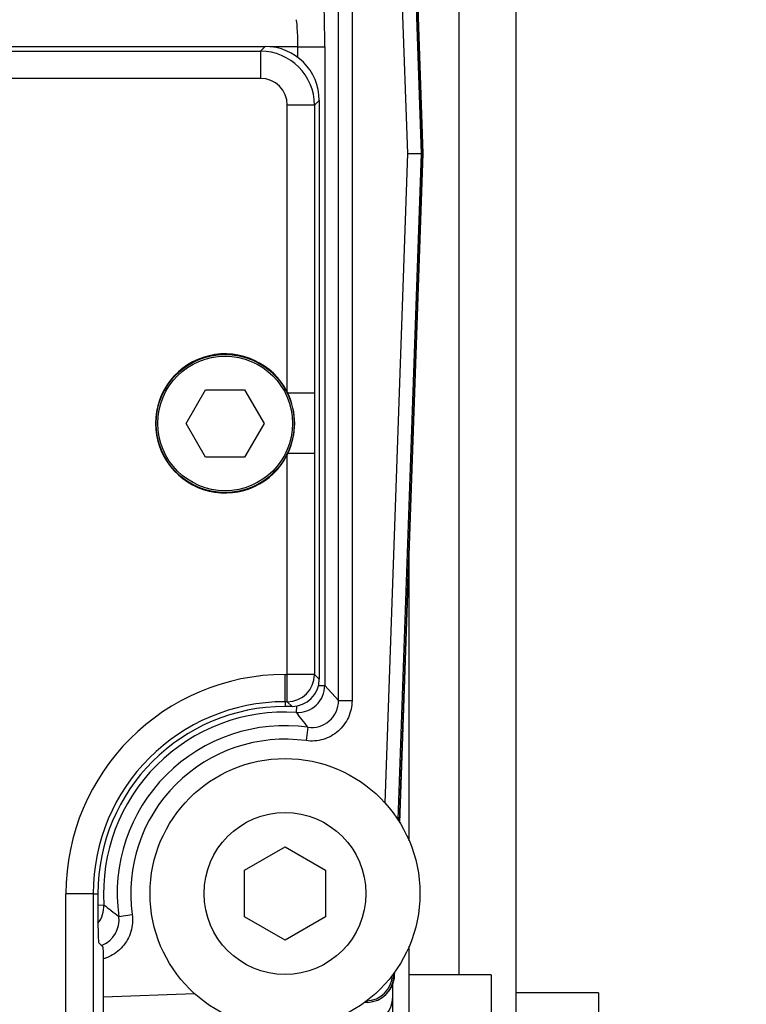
# Model space of a CAD drawing. Header units: inches. Extents: x -13.9 to 83.8, y -28.8 to 34.3.
# Tile 9 of 88: x 5.4 to 7.1, y -13 to -10.7. Entities that reach past the tile are written whole.
import ezdxf

# ---------------------------------------------------------------- set-up
doc = ezdxf.new("R2010")
doc.units = ezdxf.units.IN
doc.header["$MEASUREMENT"] = 0
for name, color, linetype in [('10-24_05_[SOCKET', 7, 'Continuous'), ('25-20_125_[SOCKE', 7, 'Continuous'), ('2_CYLINDER_W_STO', 7, 'Continuous'), ('C40007R_HIGH_PRE', 7, 'Continuous'), ('DIMS', 4, 'Continuous'), ('FILTER', 7, 'Continuous'), ('FILTER_COVER_DRA', 7, 'Continuous'), ('HEAD_MACHINED_C4', 7, 'Continuous'), ('THORGREN_REAR_GU', 7, 'Continuous'), ('WASHER', 7, 'Continuous')]:
    doc.layers.add(name, color=color, linetype=linetype)
doc.styles.get("Standard").update_dxf_attribs({"font": 'arial.ttf', "height": 0.6322})
doc.dimstyles.get("Standard").update_dxf_attribs({"dimtxt": 0.6322, "dimasz": 0.6322, "dimexe": 0.6322, "dimexo": 0.125, "dimgap": 0.09, "dimtad": 0, "dimtih": 1, "dimtoh": 1, "dimzin": 0, "dimdsep": 46, "dimtxsty": 'Standard', "dimcen": 0.09, "dimadec": 0, "dimazin": 0, "dimtfac": 1, "dimtofl": 0, "dimtmove": 0, "dimatfit": 3, "dimfxl": 1, "dimtolj": 1, "dimtzin": 0, "dimarcsym": 0})

# ---------------------------------------------------------------- blocks, each defined once
blk = doc.blocks.new('*D45')
at = {"layer": 'Defpoints', "color": 0}
for p in [(-1.162, -5.633), (7.6291, -5.633), (9.1111, -15.153)]:
    blk.add_point(p, dxfattribs=at)
at = {"layer": 'DIMS', "color": 0, "lineweight": -2}
for p, q in [((7.5041, -5.633), (-1.7942, -5.633)), ((-1.162, -6.2652), (-1.162, -10.0333)), ((-1.162, -14.5208), (-1.162, -10.8455)), ((8.9861, -15.153), (-1.7942, -15.153))]:
    blk.add_line(p, q, dxfattribs=at)
at = {"layer": 'DIMS', "color": 0}
for points in [[(-1.2674, -6.2652), (-1.0567, -6.2652), (-1.162, -5.633)], [(-1.2674, -14.5208), (-1.0567, -14.5208), (-1.162, -15.153)]]:
    blk.add_solid(points, dxfattribs=at)
at = {"layer": 'DIMS', "color": 0, "insert": (-1.162, -10.4394), "char_height": 0.6322, "attachment_point": 5}
blk.add_mtext('\\A1;"B"', dxfattribs=at)

msp = doc.modelspace()

# ---------------------------------------------------------------- linework, layer by layer
at = {"layer": '10-24_05_[SOCKET', "color": 7, "linetype": 'Continuous'}
for p, q in [((5.775, -11.6682), (5.8201, -11.5901)), ((5.8201, -11.5901), (5.9103, -11.5901)), ((5.9103, -11.5901), (5.9554, -11.6682)), ((5.8201, -11.7463), (5.775, -11.6682)), ((5.9554, -11.6682), (5.9103, -11.7463)), ((5.9103, -11.7463), (5.8201, -11.7463)), ((6.4816, -12.945), (6.2916, -12.945)), ((6.4816, -12.945), (6.4816, -13.257)), ((6.7296, -12.987), (6.5396, -12.987)), ((6.7296, -12.987), (6.7296, -13.299))]:
    msp.add_line(p, q, dxfattribs=at)
msp.add_circle((5.8652, -11.6682), 0.156, dxfattribs=at)
at = {"layer": '25-20_125_[SOCKE', "color": 7, "linetype": 'Continuous'}
for p, q in [((5.9101, -12.7027), (6.0039, -12.6486)), ((6.0039, -12.6486), (6.0976, -12.7027)), ((5.9101, -12.811), (5.9101, -12.7027)), ((6.0976, -12.7027), (6.0976, -12.811)), ((6.0039, -12.8651), (5.9101, -12.811)), ((6.0976, -12.811), (6.0039, -12.8651))]:
    msp.add_line(p, q, dxfattribs=at)
msp.add_circle((6.0039, -12.7568), 0.1875, dxfattribs=at)
at = {"layer": '2_CYLINDER_W_STO', "color": 7, "linetype": 'Continuous'}
msp.add_arc((6.1936, -12.9967), 0.06, 271.5, 0, dxfattribs=at)
at = {"layer": 'C40007R_HIGH_PRE', "color": 7, "linetype": 'Continuous'}
for p, q in [((6.3241, -11.0432), (6.27, -9.4934)), ((6.27, -12.593), (6.3241, -11.0432)), ((6.3241, -11.0432), (6.3224, -11.0432)), ((6.256, -12.9468), (6.2576, -12.9469)), ((6.2576, -12.9469), (6.2579, -12.9389))]:
    msp.add_line(p, q, dxfattribs=at)
msp.add_arc((6.1951, -12.9446), 0.0625, 315.7575, 357.9675, dxfattribs=at)
at = {"layer": 'FILTER', "color": 7, "linetype": 'Continuous'}
msp.add_line((5.6652, -10.7961), (2.9152, -10.7961), dxfattribs=at)
at = {"layer": 'FILTER_COVER_DRA', "color": 7, "linetype": 'Continuous'}
for p, q in [((2.6222, -10.7953), (5.9582, -10.7953)), ((5.3511, -10.8062), (5.9472, -10.8062)), ((5.9472, -10.8062), (5.9582, -10.7953)), ((5.9472, -10.8062), (5.9472, -10.8692)), ((5.9472, -10.8692), (5.3511, -10.8692)), ((6.0831, -10.9202), (6.0722, -10.9312)), ((6.0831, -10.9202), (6.0831, -12.2606)), ((6.0092, -11.5959), (6.0092, -10.9312)), ((6.0722, -10.9312), (6.0092, -10.9312)), ((6.0722, -10.9312), (6.0722, -11.5984)), ((6.0092, -11.5959), (6.0104, -11.5984)), ((6.0722, -11.5984), (6.0104, -11.5984)), ((6.0104, -11.738), (6.0092, -11.7404)), ((6.0092, -12.2497), (6.0092, -11.7404)), ((6.0722, -11.738), (6.0104, -11.738)), ((6.0722, -11.738), (6.0722, -12.2497)), ((6.0042, -12.2497), (6.0092, -12.2497)), ((6.0042, -12.3126), (6.0042, -12.2497)), ((6.0722, -12.2497), (6.0092, -12.2497)), ((6.0092, -12.3126), (6.0092, -12.2497)), ((6.0722, -12.2497), (6.0831, -12.2606)), ((6.0042, -12.3126), (6.0042, -12.3236)), ((6.0092, -12.3126), (6.0042, -12.3126)), ((6.0202, -12.3236), (6.0092, -12.3126)), ((6.0202, -12.3236), (6.0042, -12.3236)), ((5.5597, -12.7572), (5.4967, -12.7572)), ((5.4967, -13.0452), (5.4967, -12.7572)), ((5.5597, -12.7572), (5.5706, -12.7572)), ((5.5597, -12.7572), (5.5597, -13.0452)), ((5.5706, -12.7572), (5.5706, -12.8082)), ((5.5827, -12.8811), (5.5728, -12.8712)), ((5.5837, -13.0692), (5.5837, -12.9121))]:
    msp.add_line(p, q, dxfattribs=at)
msp.add_circle((5.8652, -11.6682), 0.16, dxfattribs=at)
for centre, radius, start, end in [((5.9472, -10.9312), 0.125, 0.0352, 89.9648), ((5.8652, -11.6682), 0.1611, 26.6551, 333.3449), ((5.8651, -11.6682), 0.1612, 334.3378, 25.6622), ((41.8271, -11.6682), 35.755, 179.88815, 180.11185), ((6.0042, -12.7572), 0.5075, 90, 180), ((6.0042, -12.7572), 0.4446, 90, 180), ((6.0042, -12.7572), 0.4336, 90, 180)]:
    msp.add_arc(centre, radius, start, end, dxfattribs=at)
for centre, major_axis, ratio, start_param, end_param in [((5.9581, -10.9204), (-0.0885, -0.0885), 0.998783, 2.356803, 3.926382), ((5.9472, -10.9312), (-0.0439, -0.0439), 0.998783, 2.356803, 3.926382), ((6.0092, -12.2497), (0.0445, 0.0445), 0.998783, 3.9276, 5.497178), ((6.0201, -12.2605), (-0.0446, 0.0446), 0.998783, 2.356803, 3.926382), ((5.5728, -12.8082), (0, -0.063), 0.034921, 4.712389, 6.248279), ((5.5826, -12.9121), (0, 0.031), 0.034921, 4.712389, 6.248279)]:
    msp.add_ellipse(centre, major_axis=major_axis, ratio=ratio, start_param=start_param, end_param=end_param, dxfattribs=at)
at = {"layer": 'HEAD_MACHINED_C4', "color": 7, "linetype": 'Continuous'}
for p, q in [((6.2684, -9.4959), (6.3224, -11.0432)), ((6.2881, -11.0432), (6.2732, -10.6161)), ((6.3042, -10.6151), (6.3191, -11.0432)), ((6.1278, -12.31), (6.1278, -10.6973)), ((6.1591, -10.6973), (6.1591, -12.31)), ((6.0336, -10.7957), (5.9684, -10.7957)), ((6.0336, -10.7957), (6.0961, -10.7957)), ((6.0336, -10.8206), (6.0336, -10.7957)), ((6.0961, -10.7957), (6.0961, -12.275)), ((6.2356, -12.5472), (6.2881, -11.0432)), ((6.3191, -11.0432), (6.2653, -12.5856)), ((6.3224, -11.0432), (6.2684, -12.5905)), ((6.2881, -11.0432), (6.3191, -11.0432)), ((6.3191, -11.0432), (6.3224, -11.0432)), ((6.0815, -12.275), (6.0961, -12.275)), ((6.0961, -12.275), (6.1278, -12.31)), ((6.1278, -12.31), (6.1591, -12.31)), ((6.0307, -12.3227), (6.0298, -12.3373)), ((6.0568, -12.3719), (6.0526, -12.4028)), ((5.5706, -12.7836), (5.5844, -12.7827)), ((5.619, -12.8098), (5.6499, -12.8055)), ((6.2529, -12.9456), (6.2559, -12.9486)), ((6.2562, -12.9412), (6.2559, -12.9486)), ((5.5837, -12.9959), (5.7942, -12.9886)), ((6.1957, -13.0089), (6.1883, -13.0091)), ((6.1957, -13.0089), (6.1927, -13.0059))]:
    msp.add_line(p, q, dxfattribs=at)
for centre, radius, start, end in [((6.0654, -12.3101), 0.0624, 262.085, 0.0797), ((6.0039, -12.7568), 0.4203, 86.4702, 183.5298), ((5.2289, -12.9924), 1.0347, 36.8512, 39.2845), ((6.0039, -12.7568), 0.3886, 82.1647, 187.8353), ((6.0039, -12.7568), 0.3573, 82.1647, 187.8353), ((6.2338, -11.9892), 1.0254, 230.7045, 233.1598), ((5.5572, -12.8184), 0.0624, 292.1254, 7.915), ((6.1902, -12.9432), 0.0625, 272.0323, 357.9677)]:
    msp.add_arc(centre, radius, start, end, dxfattribs=at)
for centre, major_axis, ratio, start_param, end_param in [((6.0917, -10.7957), (0, 0.125), 0.034921, 4.712389, 6.248279), ((6.0292, -10.7957), (0, 0.0625), 0.069842, 4.712389, 6.248279), ((6.0336, -12.275), (0.0455, 0.0428), 0.998703, 3.896835, 5.527943), ((5.522, -12.7866), (0.0428, 0.0455), 0.998703, 4.791086, 5.527943), ((6.1934, -12.9464), (-0.0442, 0.0442), 0.998862, 2.391669, 3.891516)]:
    msp.add_ellipse(centre, major_axis=major_axis, ratio=ratio, start_param=start_param, end_param=end_param, dxfattribs=at)
for points, knots in [([(6.1591, -12.31), (6.1591, -12.3168), (6.1583, -12.3234), (6.1555, -12.3364), (6.1534, -12.3428), (6.1479, -12.3549), (6.1445, -12.3606), (6.1365, -12.3714), (6.1319, -12.3763), (6.1219, -12.385), (6.1164, -12.3889), (6.1047, -12.3953), (6.0986, -12.3979), (6.0858, -12.4017), (6.0791, -12.4029), (6.0659, -12.404), (6.0593, -12.4038), (6.0526, -12.4028)], [0, 0, 0, 0, 0.125, 0.125, 0.25, 0.25, 0.375, 0.375, 0.5, 0.5, 0.625, 0.625, 0.75, 0.75, 0.875, 0.875, 1, 1, 1, 1]), ([(5.6499, -12.8055), (5.6508, -12.8122), (5.651, -12.8189), (5.65, -12.8321), (5.6488, -12.8388), (5.6449, -12.8515), (5.6424, -12.8577), (5.6359, -12.8694), (5.6321, -12.8749), (5.6233, -12.8849), (5.6184, -12.8895), (5.6077, -12.8975), (5.6019, -12.9008), (5.592, -12.9054), (5.588, -12.9069), (5.5839, -12.9081)], [0, 0, 0, 0, 0.125, 0.125, 0.25, 0.25, 0.375, 0.375, 0.5, 0.5, 0.625, 0.625, 0.75, 0.75, 0.8296984, 0.8296984, 0.8296984, 0.8296984])]:
    msp.add_open_spline(points, degree=3, knots=knots, dxfattribs=at)
at = {"layer": 'THORGREN_REAR_GU', "color": 7, "linetype": 'Continuous'}
for p, q in [((6.5396, -13.056), (6.5396, -9.03)), ((6.4068, -9.141), (6.4068, -12.945)), ((6.2916, -12.6348), (6.2916, -11.9742)), ((6.2916, -13.056), (6.2916, -12.8788)), ((6.2536, -13.056), (6.2536, -12.9668))]:
    msp.add_line(p, q, dxfattribs=at)
at = {"layer": 'WASHER', "color": 7, "linetype": 'Continuous'}
msp.add_circle((6.0039, -12.7568), 0.3125, dxfattribs=at)

# ---------------------------------------------------------------- dimensions: what is measured, and where the dimension line sits
at = {"layer": 'DIMS'}
dim = msp.add_linear_dim(base=(-1.162, -5.633), p1=(9.1111, -15.153), p2=(7.6291, -5.633), angle=90, text='"B"', dimstyle='Standard', override={"dimpost": '"'}, dxfattribs=at)
dim.commit()
dim.dimension.update_dxf_attribs({"geometry": '*D45', "text_midpoint": (-1.162, -10.4394), "dimtype": 160})

doc.saveas('drawing.dxf')
